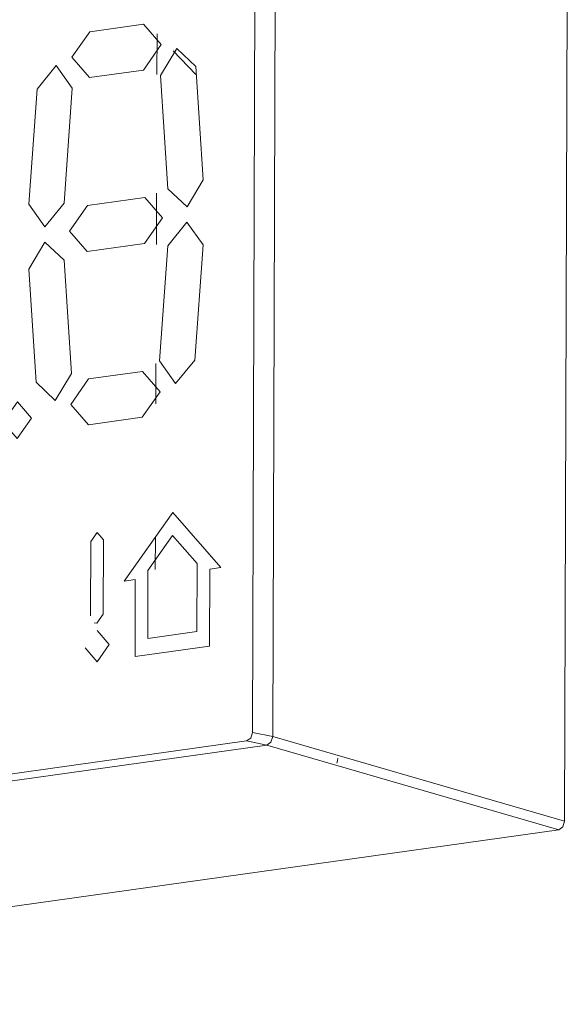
# Model space of a CAD drawing. Header units: millimetres. Extents: x 38570 to 76040, y -5041 to 9267.
# Tile 20 of 168: x 46069 to 46083, y 1875 to 1901. Entities that reach past the tile are written whole.
import ezdxf

# ---------------------------------------------------------------- set-up
doc = ezdxf.new("R2010")
doc.units = ezdxf.units.MM
doc.layers.add('G-XREF-____-OTLN', color=8, linetype='Continuous', lineweight=9)
doc.layers.add('M-EQPM-____-OTLN', color=50, linetype='Continuous', lineweight=20)

# ---------------------------------------------------------------- blocks, each defined once
blk = doc.blocks.new('City Class FR - City Class F_iam-1595380-3D Отопление left')
at = {"layer": 'G-XREF-____-OTLN'}
for p, q in [((46083.224, 1909.409), (46083.129, 1879.9)), ((46075.105, 1882.183), (46075.189, 1908.475)), ((46075.624, 1882.079), (46075.709, 1908.548)), ((46072.304, 1900.406), (46070.919, 1900.211)), ((46070.919, 1900.211), (46072.304, 1900.406)), ((46072.65, 1900.155), (46072.647, 1899.114)), ((46073.645, 1899.11), (46073.067, 1899.717)), ((46073.645, 1899.11), (46073.067, 1899.717)), ((46070.915, 1899.031), (46072.301, 1899.226)), ((46072.301, 1899.226), (46070.915, 1899.031)), ((46072.741, 1899.082), (46072.93, 1896.172)), ((46072.93, 1896.172), (46072.741, 1899.082)), ((46073.838, 1896.402), (46073.649, 1899.313)), ((46073.649, 1899.313), (46073.838, 1896.402)), ((46069.566, 1898.738), (46069.358, 1895.772)), ((46069.358, 1895.772), (46069.566, 1898.738)), ((46070.265, 1895.797), (46070.473, 1898.763)), ((46070.473, 1898.763), (46070.265, 1895.797)), ((46072.637, 1896.057), (46072.633, 1894.736)), ((46072.336, 1895.946), (46070.859, 1895.738)), ((46070.859, 1895.738), (46072.336, 1895.946)), ((46070.855, 1894.558), (46072.332, 1894.766)), ((46072.332, 1894.766), (46070.855, 1894.558)), ((46072.925, 1894.707), (46072.717, 1891.741)), ((46072.717, 1891.741), (46072.925, 1894.707)), ((46073.625, 1891.766), (46073.833, 1894.732)), ((46073.833, 1894.732), (46073.625, 1891.766)), ((46070.45, 1891.422), (46070.261, 1894.332)), ((46070.261, 1894.332), (46070.45, 1891.422)), ((46069.352, 1894.102), (46069.542, 1891.192)), ((46069.542, 1891.192), (46069.352, 1894.102)), ((46072.623, 1891.679), (46072.62, 1890.637)), ((46072.276, 1891.473), (46070.89, 1891.278)), ((46070.89, 1891.278), (46072.276, 1891.473)), ((46070.886, 1890.098), (46072.272, 1890.293)), ((46072.272, 1890.293), (46070.886, 1890.098)), ((46073.053, 1887.842), (46071.808, 1886.075)), ((46071.808, 1886.075), (46073.053, 1887.842)), ((46074.289, 1886.425), (46073.053, 1887.842)), ((46073.053, 1887.842), (46074.289, 1886.425)), ((46073.052, 1887.252), (46072.416, 1886.351)), ((46073.052, 1887.252), (46072.416, 1886.351)), ((46072.609, 1887.2), (46072.606, 1886.376)), ((46073.682, 1886.529), (46073.052, 1887.252)), ((46073.682, 1886.529), (46073.052, 1887.252)), ((46070.95, 1887.094), (46070.943, 1885.182)), ((46070.943, 1885.182), (46070.95, 1887.094)), ((46071.267, 1885.227), (46071.273, 1887.14)), ((46071.273, 1887.14), (46071.267, 1885.227)), ((46073.676, 1884.781), (46073.682, 1886.529)), ((46073.676, 1884.781), (46073.682, 1886.529)), ((46074.005, 1886.385), (46074.289, 1886.425)), ((46074.289, 1886.425), (46074.005, 1886.385)), ((46072.416, 1886.351), (46072.411, 1884.603)), ((46072.416, 1886.351), (46072.411, 1884.603)), ((46073.998, 1884.408), (46074.005, 1886.385)), ((46074.005, 1886.385), (46073.998, 1884.408)), ((46071.808, 1886.075), (46072.092, 1886.115)), ((46072.092, 1886.115), (46071.808, 1886.075)), ((46072.092, 1886.115), (46072.086, 1884.139)), ((46072.086, 1884.139), (46072.092, 1886.115)), ((46071.423, 1884.446), (46071.115, 1884.803)), ((46071.115, 1884.803), (46071.423, 1884.446)), ((46072.411, 1884.603), (46073.676, 1884.781)), ((46072.411, 1884.603), (46073.676, 1884.781)), ((46072.086, 1884.139), (46073.998, 1884.408)), ((46073.998, 1884.408), (46072.086, 1884.139)), ((46075.624, 1882.079), (46075.105, 1882.183)), ((46075.471, 1881.86), (46050.91, 1878.404)), ((46074.952, 1881.965), (46050.911, 1878.582)), ((46074.952, 1881.965), (46075.471, 1881.86)), ((46075.471, 1881.86), (46082.977, 1879.682)), ((46083.129, 1879.9), (46075.624, 1882.078)), ((46082.977, 1879.682), (46051.051, 1875.19))]:
    blk.add_line(p, q, dxfattribs=at)
for points in [[(46072.301, 1899.226, 0), (46072.758, 1899.88, 0), (46072.304, 1900.406, 0)], [(46072.304, 1900.406, 0), (46072.758, 1899.88, 0), (46072.301, 1899.226, 0)], [(46070.919, 1900.211, 0), (46070.461, 1899.557, 0), (46070.915, 1899.031, 0)], [(46070.915, 1899.031, 0), (46070.461, 1899.557, 0), (46070.919, 1900.211, 0)], [(46073.649, 1899.313, 0), (46073.157, 1899.779, 0), (46072.741, 1899.082, 0)], [(46072.741, 1899.082, 0), (46073.157, 1899.779, 0), (46073.649, 1899.313, 0)], [(46070.473, 1898.763, 0), (46070.061, 1899.344, 0), (46069.566, 1898.738, 0)], [(46069.566, 1898.738, 0), (46070.061, 1899.344, 0), (46070.473, 1898.763, 0)], [(46072.93, 1896.172, 0), (46073.422, 1895.705, 0), (46073.838, 1896.402, 0)], [(46073.838, 1896.402, 0), (46073.422, 1895.705, 0), (46072.93, 1896.172, 0)], [(46069.358, 1895.772, 0), (46069.77, 1895.191, 0), (46070.265, 1895.797, 0)], [(46070.265, 1895.797, 0), (46069.77, 1895.191, 0), (46069.358, 1895.772, 0)], [(46072.332, 1894.766, 0), (46072.789, 1895.42, 0), (46072.336, 1895.946, 0)], [(46072.336, 1895.946, 0), (46072.789, 1895.42, 0), (46072.332, 1894.766, 0)], [(46070.859, 1895.738, 0), (46070.401, 1895.084, 0), (46070.855, 1894.558, 0)], [(46070.855, 1894.558, 0), (46070.401, 1895.084, 0), (46070.859, 1895.738, 0)], [(46073.833, 1894.732, 0), (46073.421, 1895.313, 0), (46072.925, 1894.707, 0)], [(46072.925, 1894.707, 0), (46073.421, 1895.313, 0), (46073.833, 1894.732, 0)], [(46070.261, 1894.332, 0), (46069.769, 1894.799, 0), (46069.352, 1894.102, 0)], [(46069.352, 1894.102, 0), (46069.769, 1894.799, 0), (46070.261, 1894.332, 0)], [(46072.717, 1891.741, 0), (46073.129, 1891.16, 0), (46073.625, 1891.766, 0)], [(46073.625, 1891.766, 0), (46073.129, 1891.16, 0), (46072.717, 1891.741, 0)], [(46069.542, 1891.192, 0), (46070.033, 1890.725, 0), (46070.45, 1891.422, 0)], [(46070.45, 1891.422, 0), (46070.033, 1890.725, 0), (46069.542, 1891.192, 0)], [(46070.89, 1891.278, 0), (46070.433, 1890.624, 0), (46070.886, 1890.098, 0)], [(46070.886, 1890.098, 0), (46070.433, 1890.624, 0), (46070.89, 1891.278, 0)], [(46072.272, 1890.293, 0), (46072.729, 1890.947, 0), (46072.276, 1891.473, 0)], [(46072.276, 1891.473, 0), (46072.729, 1890.947, 0), (46072.272, 1890.293, 0)], [(46069.424, 1890.27, 0), (46069.061, 1890.691, 0), (46068.695, 1890.167, 0)], [(46068.695, 1890.167, 0), (46069.061, 1890.691, 0), (46069.424, 1890.27, 0)], [(46068.695, 1890.167, 0), (46069.058, 1889.747, 0), (46069.424, 1890.27, 0)], [(46069.424, 1890.27, 0), (46069.058, 1889.747, 0), (46068.695, 1890.167, 0)], [(46071.273, 1887.14, 0), (46071.112, 1887.326, 0), (46070.95, 1887.094, 0)], [(46070.95, 1887.094, 0), (46071.112, 1887.326, 0), (46071.273, 1887.14, 0)], [(46071.031, 1885.008, 0), (46071.104, 1884.995, 0), (46071.267, 1885.227, 0)], [(46071.267, 1885.227, 0), (46071.104, 1884.995, 0), (46071.031, 1885.008, 0)], [(46070.804, 1884.359, 0), (46071.112, 1884.002, 0), (46071.423, 1884.446, 0)], [(46071.423, 1884.446, 0), (46071.112, 1884.002, 0), (46070.804, 1884.359, 0)], [(46075.105, 1882.183, 0), (46075.06, 1882.038, 0), (46074.952, 1881.965, 0)], [(46075.624, 1882.078, 0), (46075.576, 1881.934, 0), (46075.471, 1881.86, 0)], [(46077.275, 1881.397, 0), (46077.29, 1881.458, 0), (46077.303, 1881.519, 0)], [(46083.129, 1879.9, 0), (46083.084, 1879.755, 0), (46082.977, 1879.682, 0)]]:
    blk.add_polyline3d(points, dxfattribs=at)
blk = doc.blocks.new('City Class FR - City Class 25 FR-1553726-3D Отопление left')
blk.add_blockref('City Class FR - City Class F_iam-1595380-3D Отопление left', (0, 0))

msp = doc.modelspace()

# ---------------------------------------------------------------- block references
at = {"layer": 'M-EQPM-____-OTLN'}
msp.add_blockref('City Class FR - City Class 25 FR-1553726-3D Отопление left', (0, 0), dxfattribs=at)

doc.saveas('drawing.dxf')
